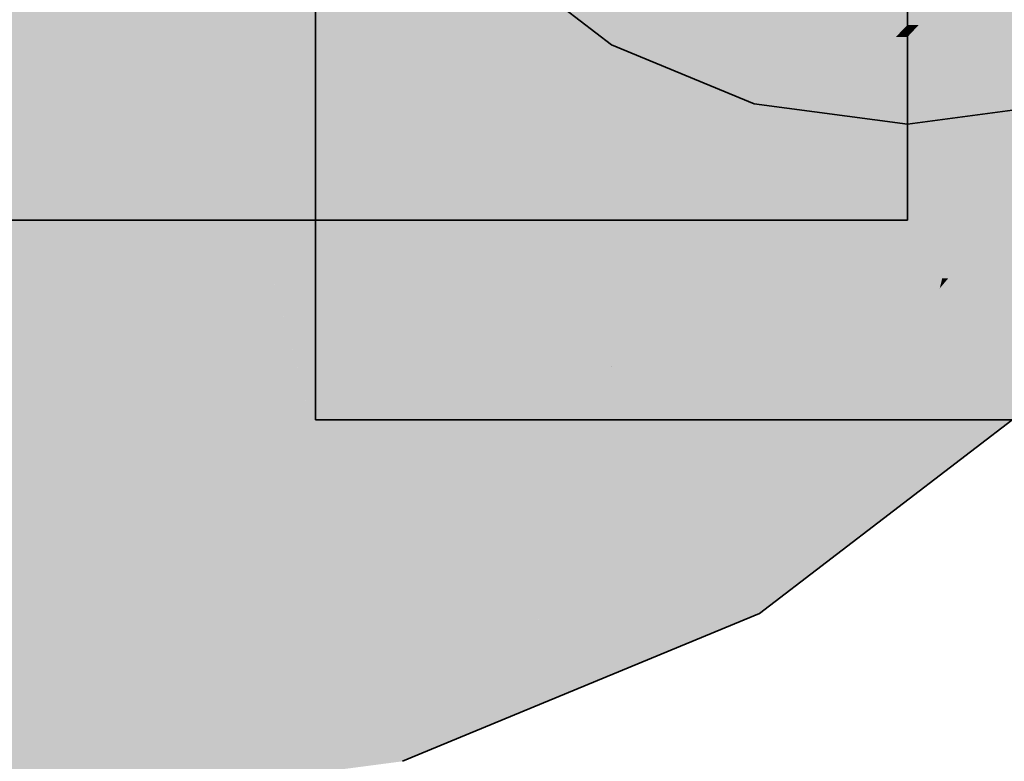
# Model space of a CAD drawing. Extents: x -223 to 557, y -138 to 606.
# Tile 253 of 256: x 212.382 to 213.347, y 156.563 to 157.29. Entities that reach past the tile are written whole.
import ezdxf

# ---------------------------------------------------------------- set-up
doc = ezdxf.new("R2010")
doc.units = 0
doc.layers.get('0').update_dxf_attribs({"lineweight": 35})
doc.layers.add('0-Shading', color=7, linetype='Continuous', lineweight=35)
doc.layers.add('H_Ruecklauf', color=5, linetype='Continuous', lineweight=35, true_color=0x0000ff)

# ---------------------------------------------------------------- blocks, each defined once
blk = doc.blocks.new('Shading-A07ALDTJ1N', base_point=(213.2523, 158.23041))
at = {"layer": '0-Shading', "color": 5, "true_color": 0x0000fa}
for points in [[(213.20756, 157.28442), (213.1472, 157.28442), (213.23723, 157.73497)], [(213.31817, 157.26044), (213.2523, 157.26044), (213.37415, 157.47002)], [(213.28639, 157.0369), (213.25847, 157.0369), (213.38464, 157.4368)], [(213.25847, 157.0369), (213.38464, 157.4368), (213.36527, 157.4368)], [(213.45135, 157.2256), (213.33275, 157.2256), (213.38464, 157.4368)], [(210.34166, 157.18964), (209.33839, 157.18964), (212.38231, 157.38405)], [(209.33839, 157.18964), (212.38231, 157.38405), (210.07083, 157.38405)], [(209.33839, 157.09406), (212.38231, 157.09406), (212.38231, 157.38405)], [(213.10303, 157.24332), (212.99083, 157.24332), (212.9623, 157.38405)], [(213.01123, 157.14272), (212.9623, 157.14272), (212.9623, 157.38405)], [(212.60747, 157.12369), (212.38231, 157.12369), (212.53975, 157.37646)], [(212.38231, 157.12369), (212.53975, 157.37646), (212.38231, 157.37646)], [(212.58418, 157.2106), (212.73726, 157.34923), (212.54705, 157.34923)], [(212.81731, 157.2106), (212.58418, 157.2106), (212.73726, 157.34923)], [(213.20255, 157.1438), (213.35989, 157.34886), (212.99748, 157.34886)], [(213.1472, 157.28442), (213.15702, 157.33359), (213.13382, 157.33359)], [(213.20555, 157.25388), (213.2523, 157.33521), (213.21091, 157.33521)], [(213.2523, 157.26044), (213.20932, 157.26044), (213.2523, 157.33521)], [(213.2523, 157.26044), (213.29577, 157.33521), (213.2523, 157.33521)], [(212.81731, 157.2106), (212.94206, 157.30634), (212.76203, 157.30634)], [(213.09549, 157.2106), (212.81731, 157.2106), (212.94206, 157.30634)], [(213.20255, 157.1438), (213.04001, 157.30634), (212.94206, 157.30634)], [(213.10303, 157.24332), (213.12669, 157.3127), (213.03365, 157.3127)], [(213.1472, 157.28442), (213.11705, 157.28442), (213.12669, 157.3127)], [(213.1472, 157.28442), (213.13951, 157.3127), (213.12669, 157.3127)], [(213.11992, 157.14786), (213.07047, 157.14786), (213.1472, 157.28442)], [(213.07047, 157.14786), (213.1472, 157.28442), (213.11705, 157.28442)], [(213.16428, 157.18207), (213.12675, 157.18207), (213.1472, 157.28442)], [(213.17159, 157.19479), (213.16215, 157.19479), (213.1472, 157.28442)], [(213.15551, 157.25388), (213.20756, 157.28442), (213.1472, 157.28442)], [(213.20555, 157.25388), (213.15551, 157.25388), (213.20756, 157.28442)], [(213.23119, 157.19479), (213.17159, 157.19479), (213.2523, 157.26044)], [(213.17159, 157.19479), (213.2523, 157.26044), (213.20932, 157.26044)], [(213.2523, 157.09442), (213.1989, 157.09442), (213.2523, 157.26044)], [(213.2523, 157.01379), (213.31817, 157.26044), (213.2523, 157.26044)], [(213.17159, 157.19479), (213.20555, 157.25388), (213.15551, 157.25388)], [(213.01082, 157.14474), (213.10303, 157.24332), (212.99083, 157.24332)], [(213.05417, 157.14474), (213.01082, 157.14474), (213.10303, 157.24332)], [(213.04825, 157.0827), (213.02341, 157.0827), (213.10303, 157.24332)], [(213.30014, 157.0462), (213.28868, 157.0462), (213.45135, 157.2256)], [(213.28868, 157.0462), (213.45135, 157.2256), (213.33275, 157.2256)], [(212.60747, 157.12369), (212.81731, 157.2106), (212.58418, 157.2106)], [(212.84854, 157.15651), (212.68671, 157.15651), (212.81731, 157.2106)], [(212.85587, 157.1438), (213.09549, 157.2106), (212.81731, 157.2106)], [(213.20255, 157.1438), (212.85587, 157.1438), (213.09549, 157.2106)], [(213.11389, 157.09442), (213.1989, 157.09442), (213.17159, 157.19479)], [(213.16428, 157.18207), (213.17159, 157.19479), (213.16215, 157.19479)], [(213.1989, 157.09442), (213.23119, 157.19479), (213.17159, 157.19479)], [(212.9623, 156.95946), (213.0363, 156.95946), (213.16428, 157.18207)], [(213.13383, 157.14851), (213.12005, 157.14851), (213.16428, 157.18207)], [(213.12005, 157.14851), (213.16428, 157.18207), (213.12675, 157.18207)], [(213.2523, 156.89812), (213.33653, 156.89812), (213.46465, 157.18356)], [(213.3482, 157.02702), (213.28397, 157.02702), (213.46465, 157.18356)], [(213.28397, 157.02702), (213.46465, 157.18356), (213.41592, 157.18356)], [(213.33653, 156.89812), (213.5423, 156.89812), (213.46465, 157.18356)], [(212.68424, 157.12369), (212.60747, 157.12369), (212.84854, 157.15651)], [(212.60747, 157.12369), (212.84854, 157.15651), (212.68671, 157.15651)], [(212.87589, 157.10913), (212.61137, 157.10913), (212.84854, 157.15651)], [(212.9623, 156.95946), (213.20255, 157.1438), (212.85587, 157.1438)], [(213.0117, 157.1404), (212.9623, 157.1404), (213.01123, 157.14272)], [(212.9623, 157.1404), (213.01123, 157.14272), (212.9623, 157.14272)], [(213.01123, 157.14272), (213.05417, 157.14474), (213.01082, 157.14474)], [(213.05316, 157.14272), (213.01123, 157.14272), (213.05417, 157.14474)], [(213.02341, 157.0827), (213.05316, 157.14272), (213.01123, 157.14272)], [(213.11615, 157.12903), (213.06405, 157.12903), (213.11944, 157.14548)], [(213.06405, 157.12903), (213.11944, 157.14548), (213.06966, 157.14548)], [(213.11944, 157.14548), (213.06966, 157.14548), (213.11992, 157.14786)], [(213.06966, 157.14548), (213.11992, 157.14786), (213.07047, 157.14786)], [(213.11615, 157.12903), (213.13324, 157.14786), (213.11992, 157.14786)], [(213.13324, 157.14786), (213.11992, 157.14786), (213.13383, 157.14851)], [(213.11992, 157.14786), (213.13383, 157.14851), (213.12005, 157.14851)], [(213.02341, 157.0827), (212.9623, 157.0827), (213.0117, 157.1404)], [(212.9623, 157.0827), (213.0117, 157.1404), (212.9623, 157.1404)], [(212.38231, 157.09406), (212.60747, 157.12369), (212.38231, 157.12369)], [(212.61137, 157.10913), (212.49686, 157.10913), (212.60747, 157.12369)], [(212.61137, 157.10913), (212.68424, 157.12369), (212.60747, 157.12369)], [(213.03267, 157.03702), (213.11615, 157.12903), (213.06405, 157.12903)], [(212.61541, 157.09406), (212.38231, 157.09406), (212.61137, 157.10913)], [(212.38231, 157.09406), (212.61137, 157.10913), (212.49686, 157.10913)], [(212.65148, 156.95946), (212.87589, 157.10913), (212.61137, 157.10913)], [(212.9623, 156.95946), (212.65148, 156.95946), (212.87589, 157.10913)], [(209.33839, 156.80405), (212.38231, 156.80405), (209.33839, 157.09406)], [(212.38231, 156.80405), (209.33839, 157.09406), (212.38231, 157.09406)], [(212.68253, 156.84357), (212.38231, 156.84357), (212.61541, 157.09406)], [(212.38231, 156.84357), (212.61541, 157.09406), (212.38231, 157.09406)], [(213.00104, 156.89812), (213.11732, 156.89812), (213.11389, 157.09442)], [(213.11732, 156.89812), (213.11389, 157.09442), (213.1989, 157.09442)], [(213.14275, 156.91989), (213.12637, 156.91989), (213.1989, 157.09442)], [(213.22678, 156.99191), (213.16592, 156.99191), (213.1989, 157.09442)], [(213.22083, 157.01379), (213.2523, 157.09442), (213.1989, 157.09442)], [(213.2523, 157.01379), (213.22083, 157.01379), (213.2523, 157.09442)], [(212.9623, 156.95946), (213.02341, 157.0827), (212.9623, 157.0827)], [(213.03267, 157.03702), (213.00075, 157.03702), (213.02341, 157.0827)], [(213.03267, 157.03702), (213.04825, 157.0827), (213.02341, 157.0827)], [(213.28639, 157.0369), (213.30014, 157.0462), (213.28868, 157.0462)], [(213.29229, 157.0369), (213.28639, 157.0369), (213.30014, 157.0462)], [(212.9623, 156.95946), (213.03267, 157.03702), (213.00075, 157.03702)], [(213.2523, 157.01379), (213.28639, 157.0369), (213.25847, 157.0369)], [(213.28397, 157.02702), (213.27182, 157.02702), (213.28639, 157.0369)], [(213.28397, 157.02702), (213.29229, 157.0369), (213.28639, 157.0369)], [(213.27282, 157.01379), (213.2523, 157.01379), (213.28397, 157.02702)], [(213.2523, 157.01379), (213.28397, 157.02702), (213.27182, 157.02702)], [(213.2523, 156.89812), (213.3482, 157.02702), (213.28397, 157.02702)], [(213.27474, 156.98946), (213.2523, 156.98946), (213.28397, 157.02702)], [(213.22678, 156.99191), (213.2523, 157.01379), (213.22083, 157.01379)], [(213.2523, 156.99191), (213.22678, 156.99191), (213.2523, 157.01379)], [(213.2523, 156.98946), (213.27282, 157.01379), (213.2523, 157.01379)], [(213.14275, 156.91989), (213.22678, 156.99191), (213.16592, 156.99191)], [(213.19419, 156.96399), (213.23438, 156.96399), (213.22678, 156.99191)], [(213.22744, 156.98946), (213.2523, 156.99191), (213.22678, 156.99191)], [(213.2523, 156.98946), (213.22744, 156.98946), (213.2523, 156.99191)], [(213.23438, 156.96399), (213.2523, 156.98946), (213.22744, 156.98946)], [(213.2523, 156.96399), (213.23438, 156.96399), (213.2523, 156.98946)], [(213.2523, 156.89812), (213.27474, 156.98946), (213.2523, 156.98946)], [(212.68253, 156.84357), (212.9623, 156.95946), (212.65148, 156.95946)], [(212.9623, 156.89812), (213.00104, 156.89812), (212.9623, 156.95946)], [(213.00104, 156.89812), (212.9623, 156.95946), (213.0363, 156.95946)], [(213.11732, 156.89812), (213.18799, 156.89812), (213.19419, 156.96399)], [(213.18799, 156.89812), (213.19419, 156.96399), (213.23438, 156.96399)], [(213.18799, 156.89812), (213.2523, 156.89812), (213.23438, 156.96399)], [(213.2523, 156.89812), (213.2523, 156.96399), (213.23438, 156.96399)], [(213.11732, 156.89812), (213.14275, 156.91989), (213.12637, 156.91989)], [(212.38231, 156.80405), (212.68253, 156.84357), (212.38231, 156.84357)]]:
    blk.add_solid(points, dxfattribs=at)
at = {"layer": '0-Shading', "color": 174, "true_color": 0x0000a0}
for points in [[(212.6723, 156.89812), (212.75, 156.89812), (212.6723, 157.59634)], [(212.75, 156.89812), (212.6723, 157.59634), (212.75, 157.59634)], [(212.6723, 157.12328), (212.75, 157.12328), (212.75, 157.19833)], [(212.6723, 156.89812), (212.75, 156.89812), (212.6723, 157.12328)], [(212.75, 156.89812), (212.6723, 157.12328), (212.75, 157.12328)], [(213.40761, 156.93874), (213.28105, 156.93874), (213.35266, 156.99368)], [(213.195, 156.7756), (213.06845, 156.7756), (213.40761, 156.93874)], [(213.06845, 156.7756), (213.40761, 156.93874), (213.28105, 156.93874)], [(213.1073, 156.70831), (212.90598, 156.70831), (213.06845, 156.7756)], [(213.1073, 156.70831), (213.195, 156.7756), (213.06845, 156.7756)], [(212.9388, 156.63852), (212.73747, 156.63852), (213.1073, 156.70831)], [(212.73747, 156.63852), (213.1073, 156.70831), (212.90598, 156.70831)], [(212.75, 156.59175), (212.38231, 156.59175), (212.73747, 156.63852)], [(212.75758, 156.56346), (212.9388, 156.63852), (212.73747, 156.63852)], [(209.33839, 156.51405), (212.38231, 156.51405), (209.33839, 156.59175)], [(212.38231, 156.51405), (209.33839, 156.59175), (212.38231, 156.59175)], [(212.75758, 156.56346), (212.38231, 156.56346), (212.75, 156.59175)], [(212.38231, 156.56346), (212.75, 156.59175), (212.38231, 156.59175)], [(212.38231, 156.51405), (212.75758, 156.56346), (212.38231, 156.56346)]]:
    blk.add_solid(points, dxfattribs=at)
at = {"layer": '0-Shading', "color": 5, "true_color": 0x0000f1}
for points in [[(212.9623, 157.25328), (212.98228, 157.54652), (212.9623, 157.54652)], [(213.35161, 157.28535), (213.29863, 157.28535), (213.43773, 157.35471)], [(212.9623, 157.25328), (213.2523, 157.30388), (212.96574, 157.30388)], [(213.22769, 157.28253), (213.12995, 157.28253), (213.2523, 157.30388)], [(213.2523, 157.28525), (213.23082, 157.28525), (213.2523, 157.30388)], [(213.2523, 157.28525), (213.2684, 157.30185), (213.2523, 157.30185)], [(213.26335, 157.28525), (213.2523, 157.28525), (213.27774, 157.30067)], [(213.2523, 157.28525), (213.27774, 157.30067), (213.26726, 157.30067)], [(213.29693, 157.2845), (213.26265, 157.2845), (213.31892, 157.29547)], [(213.26265, 157.2845), (213.31892, 157.29547), (213.27289, 157.29547)], [(212.9623, 157.25328), (213.22769, 157.28253), (213.12995, 157.28253)], [(213.2141, 157.27075), (213.12081, 157.27075), (213.22769, 157.28253)], [(213.24007, 157.27255), (213.21617, 157.27255), (213.24969, 157.28253)], [(213.21617, 157.27255), (213.24969, 157.28253), (213.22769, 157.28253)], [(213.24969, 157.28253), (213.22769, 157.28253), (213.2523, 157.28525)], [(213.22769, 157.28253), (213.2523, 157.28525), (213.23082, 157.28525)], [(213.2523, 157.27339), (213.24088, 157.27339), (213.2523, 157.28525)], [(213.26265, 157.2845), (213.26335, 157.28525), (213.2523, 157.28525)], [(213.26265, 157.2845), (213.2523, 157.2845), (213.2523, 157.28525)], [(213.2523, 157.27339), (213.26265, 157.2845), (213.2523, 157.2845)], [(213.28177, 157.27695), (213.25562, 157.27695), (213.29253, 157.2823)], [(213.25562, 157.27695), (213.29253, 157.2823), (213.2606, 157.2823)], [(213.29253, 157.2823), (213.2606, 157.2823), (213.26265, 157.2845)], [(213.29253, 157.2823), (213.29693, 157.2845), (213.26265, 157.2845)], [(213.34116, 157.27695), (213.28177, 157.27695), (213.35161, 157.28535)], [(213.28177, 157.27695), (213.35161, 157.28535), (213.29863, 157.28535)], [(213.43796, 157.26801), (213.33005, 157.26801), (213.35161, 157.28535)], [(212.9623, 157.25328), (213.2141, 157.27075), (213.12081, 157.27075)], [(213.2141, 157.27075), (213.24007, 157.27255), (213.21617, 157.27255)], [(213.24007, 157.27255), (213.2523, 157.27339), (213.24088, 157.27339)], [(213.27465, 157.27339), (213.2523, 157.27339), (213.28177, 157.27695)], [(213.2523, 157.27339), (213.28177, 157.27695), (213.25562, 157.27695)], [(213.27193, 157.27203), (213.27465, 157.27339), (213.2523, 157.27339)], [(213.33505, 157.27203), (213.27193, 157.27203), (213.34116, 157.27695)], [(213.27193, 157.27203), (213.34116, 157.27695), (213.28177, 157.27695)], [(213.33005, 157.26801), (213.33505, 157.27203), (213.27193, 157.27203)], [(213.49484, 157.25658), (213.43796, 157.26801), (213.33005, 157.26801)]]:
    blk.add_solid(points, dxfattribs=at)
at = {"layer": '0-Shading', "color": 172, "true_color": 0x0000d9}
for points in [[(212.9623, 157.1404), (212.75, 157.1404), (212.75, 157.50555)], [(212.9623, 157.1404), (212.9623, 157.38405), (212.82064, 157.38405)], [(213.57074, 157.27791), (213.30545, 157.27791), (213.38689, 157.38405)], [(213.46784, 157.1438), (213.20255, 157.1438), (213.57074, 157.27791)], [(213.20255, 157.1438), (213.57074, 157.27791), (213.30545, 157.27791)], [(212.9623, 157.19833), (212.75, 157.19833), (212.9623, 157.25328)], [(212.9623, 156.95079), (212.75, 156.95079), (212.9623, 157.19833)], [(212.75, 156.95079), (212.9623, 157.19833), (212.75, 157.19833)], [(213.35266, 156.99368), (213.0069, 156.99368), (213.20255, 157.1438)], [(213.35266, 156.99368), (213.46784, 157.1438), (213.20255, 157.1438)], [(212.9623, 156.95946), (212.75, 156.95946), (212.9623, 157.1404)], [(212.75, 156.95946), (212.9623, 157.1404), (212.75, 157.1404)], [(213.30806, 156.95946), (212.9623, 156.95946), (213.35266, 156.99368)], [(212.9623, 156.95946), (213.35266, 156.99368), (213.0069, 156.99368)], [(213.02921, 156.84357), (212.68253, 156.84357), (212.9623, 156.95946)], [(212.75, 156.89812), (212.9623, 156.95946), (212.75, 156.95946)], [(212.75, 156.89812), (212.92105, 156.89812), (212.9623, 156.95946)], [(212.92105, 156.89812), (212.93188, 156.89812), (212.9623, 156.95946)], [(212.9623, 156.94313), (212.95421, 156.94313), (212.9623, 156.95946)], [(213.06845, 156.7756), (213.30806, 156.95946), (212.9623, 156.95946)], [(212.75, 156.89812), (212.9623, 156.95079), (212.75, 156.95079)], [(212.75, 156.89812), (212.92105, 156.89812), (212.96129, 156.95055)], [(212.92105, 156.89812), (212.93188, 156.89812), (212.96129, 156.95055)], [(212.93188, 156.89812), (212.9623, 156.89812), (212.9623, 156.95079)], [(212.93188, 156.89812), (212.96129, 156.95055), (212.96215, 156.95055)], [(212.96129, 156.95055), (212.96215, 156.95055), (212.9623, 156.95079)], [(212.93188, 156.89812), (212.9623, 156.89812), (212.95421, 156.94313)], [(212.9623, 156.89812), (212.9623, 156.94313), (212.95421, 156.94313)], [(212.69312, 156.80405), (212.38231, 156.80405), (212.68253, 156.84357)], [(212.70074, 156.7756), (213.02921, 156.84357), (212.68253, 156.84357)], [(213.06845, 156.7756), (212.70074, 156.7756), (213.02921, 156.84357)], [(209.33839, 156.59175), (212.38231, 156.59175), (209.33839, 156.80405)], [(212.38231, 156.59175), (209.33839, 156.80405), (212.38231, 156.80405)], [(212.73747, 156.63852), (212.38231, 156.63852), (212.69312, 156.80405)], [(212.38231, 156.63852), (212.69312, 156.80405), (212.38231, 156.80405)], [(212.73747, 156.63852), (213.06845, 156.7756), (212.70074, 156.7756)], [(212.38231, 156.59175), (212.73747, 156.63852), (212.38231, 156.63852)]]:
    blk.add_solid(points, dxfattribs=at)
at = {"layer": '0-Shading', "color": 172, "true_color": 0x0000d3}
for points in [[(212.9623, 157.25328), (212.9623, 157.4781), (212.75, 157.4781)], [(212.9623, 157.25328), (212.75, 157.25328), (212.75, 157.4781)], [(212.75, 157.19833), (212.9623, 157.25328), (212.75, 157.25328)]]:
    blk.add_solid(points, dxfattribs=at)
at = {"layer": '0-Shading', "color": 174, "true_color": 0x00009e}
for points in [[(212.75, 157.19833), (212.6723, 157.19833), (212.75, 157.33311)], [(212.6723, 157.19833), (212.75, 157.33311), (212.6723, 157.33311)], [(212.6723, 157.12328), (212.75, 157.19833), (212.6723, 157.19833)]]:
    blk.add_solid(points, dxfattribs=at)
at = {"layer": '0-Shading', "color": 5, "true_color": 0x0000f9}
for points in [[(213.20337, 157.25328), (212.9623, 157.25328), (213.2141, 157.27075)], [(213.11385, 157.09422), (213.10571, 157.09422), (213.23879, 157.27075)], [(213.10571, 157.09422), (213.23879, 157.27075), (213.2141, 157.27075)], [(213.23879, 157.27075), (213.2141, 157.27075), (213.24007, 157.27255)], [(213.22356, 157.23619), (213.21433, 157.23619), (213.24007, 157.27255)], [(213.22356, 157.23619), (213.25166, 157.27255), (213.24007, 157.27255)], [(213.25166, 157.27255), (213.24007, 157.27255), (213.2523, 157.27339)], [(213.2523, 157.25803), (213.24043, 157.25803), (213.2523, 157.27339)], [(213.27193, 157.27203), (213.2523, 157.27203), (213.2523, 157.27339)], [(213.2523, 157.25803), (213.27193, 157.27203), (213.2523, 157.27203)], [(213.32227, 157.25803), (213.2523, 157.25803), (213.33005, 157.26801)], [(213.2523, 157.25803), (213.33005, 157.26801), (213.26628, 157.26801)], [(213.30013, 157.16829), (213.2523, 157.16829), (213.33005, 157.26801)], [(213.33005, 157.26801), (213.26628, 157.26801), (213.27193, 157.27203)], [(213.49484, 157.25658), (213.32662, 157.25658), (213.33005, 157.26801)], [(213.16141, 157.18494), (212.9623, 157.18494), (213.20337, 157.25328)], [(212.9623, 157.18494), (213.20337, 157.25328), (212.9623, 157.25328)], [(213.2523, 157.16829), (213.18966, 157.16829), (213.2523, 157.25803)], [(213.23706, 157.23619), (213.22356, 157.23619), (213.2523, 157.25803)], [(213.22356, 157.23619), (213.2523, 157.25803), (213.24043, 157.25803)], [(213.2523, 157.16829), (213.32227, 157.25803), (213.2523, 157.25803)], [(213.37884, 156.98448), (213.2523, 156.98448), (213.51155, 157.25542)], [(213.2523, 156.98448), (213.51155, 157.25542), (213.49381, 157.25542)], [(213.30394, 157.04242), (213.26236, 157.04242), (213.49484, 157.25658)], [(213.26236, 157.04242), (213.49484, 157.25658), (213.32662, 157.25658)], [(213.33653, 156.89812), (213.5423, 156.89812), (213.5105, 157.25328)], [(213.11385, 157.09422), (213.22356, 157.23619), (213.21433, 157.23619)], [(213.19841, 157.18083), (213.18078, 157.18083), (213.22356, 157.23619)], [(213.19841, 157.18083), (213.23706, 157.23619), (213.22356, 157.23619)], [(212.9623, 156.95079), (213.16141, 157.18494), (212.9623, 157.18494)], [(213.01068, 156.99658), (213.00124, 156.99658), (213.16141, 157.18494)], [(213.09441, 157.07582), (213.07409, 157.07582), (213.16141, 157.18494)], [(213.18489, 157.16147), (213.16581, 157.16147), (213.19841, 157.18083)], [(213.16581, 157.16147), (213.19841, 157.18083), (213.18078, 157.18083)], [(213.16132, 156.95738), (213.04243, 156.95738), (213.2523, 157.16829)], [(213.04243, 156.95738), (213.2523, 157.16829), (213.18966, 157.16829)], [(213.2523, 157.00891), (213.18355, 157.00891), (213.2523, 157.16829)], [(213.2523, 157.00891), (213.30013, 157.16829), (213.2523, 157.16829)], [(213.11385, 157.09422), (213.18489, 157.16147), (213.16581, 157.16147)], [(213.13795, 157.09422), (213.11385, 157.09422), (213.18489, 157.16147)], [(213.003, 156.95079), (212.9623, 156.95079), (213.11385, 157.09422)], [(213.01122, 156.91267), (212.97355, 156.91267), (213.13795, 157.09422)], [(212.97355, 156.91267), (213.13795, 157.09422), (213.11385, 157.09422)], [(213.09441, 157.07582), (213.11385, 157.09422), (213.10571, 157.09422)], [(213.01068, 156.99658), (213.09441, 157.07582), (213.07409, 157.07582)], [(213.2523, 157.00891), (213.30394, 157.04242), (213.26236, 157.04242)], [(213.27408, 157.00891), (213.2523, 157.00891), (213.30394, 157.04242)], [(213.20561, 156.97058), (213.16701, 156.97058), (213.2523, 157.00891)], [(213.16701, 156.97058), (213.2523, 157.00891), (213.18355, 157.00891)], [(213.2523, 156.98448), (213.22255, 156.98448), (213.2523, 157.00891)], [(213.2523, 156.98448), (213.27408, 157.00891), (213.2523, 157.00891)], [(212.9623, 156.95079), (213.01068, 156.99658), (213.00124, 156.99658)], [(213.18799, 156.89812), (213.2523, 156.89812), (213.2523, 156.98448)], [(213.20561, 156.97058), (213.24195, 156.97058), (213.2523, 156.98448)], [(213.20561, 156.97058), (213.2523, 156.98448), (213.22255, 156.98448)], [(213.33653, 156.89812), (213.37884, 156.98448), (213.2523, 156.98448)], [(213.2523, 156.89812), (213.33653, 156.89812), (213.2523, 156.98448)], [(213.11732, 156.89812), (213.18799, 156.89812), (213.20561, 156.97058)], [(213.18953, 156.95738), (213.16132, 156.95738), (213.20561, 156.97058)], [(213.16132, 156.95738), (213.20561, 156.97058), (213.16701, 156.97058)], [(213.18799, 156.89812), (213.20561, 156.97058), (213.24195, 156.97058)], [(212.9623, 156.89812), (213.003, 156.95079), (212.9623, 156.95079)], [(213.04041, 156.91267), (213.01122, 156.91267), (213.16132, 156.95738)], [(213.01122, 156.91267), (213.16132, 156.95738), (213.04243, 156.95738)], [(213.0643, 156.92151), (213.14583, 156.92151), (213.16132, 156.95738)], [(213.14583, 156.92151), (213.18953, 156.95738), (213.16132, 156.95738)], [(213.00104, 156.89812), (213.11732, 156.89812), (213.0643, 156.92151)], [(213.11732, 156.89812), (213.0643, 156.92151), (213.14583, 156.92151)], [(212.9623, 156.89812), (213.00104, 156.89812), (213.01122, 156.91267)], [(212.9623, 156.89812), (213.01122, 156.91267), (212.97355, 156.91267)], [(213.00104, 156.89812), (213.04041, 156.91267), (213.01122, 156.91267)]]:
    blk.add_solid(points, dxfattribs=at)
blk = doc.blocks.new('Rohr - 1703-A07ALE201N', base_point=(209.9384, 157.09406))
at = {"color": 0, "linetype": 'ByBlock', "lineweight": -2, "ltscale": 0.35}
for p, q in [((213.2523, 157.09405), (213.2523, 157.51811)), ((209.9384, 157.09405), (213.2523, 157.09405))]:
    blk.add_line(p, q, dxfattribs=at)
blk = doc.blocks.new('Geometrie-A07ALE261N', base_point=(209.33839, 156.51405))
at = {"layer": 'H_Ruecklauf', "lineweight": -2}
for p, q in [((212.6723, 157.96405), (212.6723, 156.89811)), ((212.9623, 157.26582), (212.84218, 157.35799)), ((212.84218, 157.35799), (212.9623, 157.26582)), ((212.6723, 157.33311), (212.6723, 157.12328)), ((213.10219, 157.20787), (212.9623, 157.26582)), ((212.9623, 157.26582), (213.10219, 157.20787)), ((213.2523, 157.18811), (213.10219, 157.20787)), ((213.10219, 157.20787), (213.2523, 157.18811)), ((213.40242, 157.20787), (213.2523, 157.18811)), ((213.2523, 157.18811), (213.40242, 157.20787)), ((212.6723, 157.12328), (212.6723, 156.89811)), ((213.1073, 156.70831), (213.40761, 156.93874)), ((212.69207, 156.89811), (212.6723, 156.89811)), ((212.6723, 156.89811), (212.69207, 156.89811)), ((213.01206, 156.89811), (212.6723, 156.89811)), ((212.75001, 156.89811), (212.69207, 156.89811)), ((212.69207, 156.89811), (212.75001, 156.89811)), ((212.84218, 156.89811), (212.75001, 156.89811)), ((212.75001, 156.89811), (212.84218, 156.89811)), ((212.9623, 156.89811), (212.84218, 156.89811)), ((212.84218, 156.89811), (212.9623, 156.89811)), ((213.10219, 156.89811), (212.9623, 156.89811)), ((212.9623, 156.89811), (213.10219, 156.89811)), ((213.49255, 156.89811), (213.01206, 156.89811)), ((213.2523, 156.89811), (213.10219, 156.89811)), ((213.10219, 156.89811), (213.2523, 156.89811)), ((213.2523, 156.89811), (213.40242, 156.89811)), ((213.40242, 156.89811), (213.2523, 156.89811)), ((212.75759, 156.56346), (213.1073, 156.70831))]:
    blk.add_line(p, q, dxfattribs=at)

msp = doc.modelspace()

# ---------------------------------------------------------------- block references
msp.add_blockref('Shading-A07ALDTJ1N', (213.2523, 158.23041))
at = {"linetype": 'Continuous', "ltscale": 0.35}
msp.add_blockref('Geometrie-A07ALE261N', (209.33839, 156.51405), dxfattribs=at)
at = {"layer": 'H_Ruecklauf', "ltscale": 0.35}
msp.add_blockref('Rohr - 1703-A07ALE201N', (209.9384, 157.09406), dxfattribs=at)

doc.saveas('drawing.dxf')
